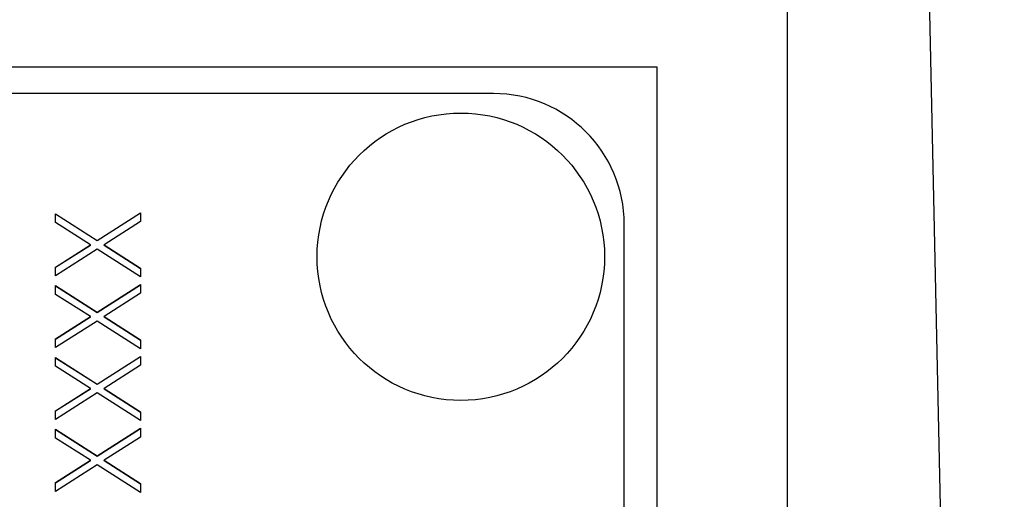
# Model space of a CAD drawing. Header units: millimetres. Extents: x 249 to 1195, y -3 to 820.
# Tile 24 of 28: x 836 to 851, y 411 to 418. Entities that reach past the tile are written whole.
import ezdxf

# ---------------------------------------------------------------- set-up
doc = ezdxf.new("R2010")
doc.units = ezdxf.units.MM

msp = doc.modelspace()

# ---------------------------------------------------------------- linework, layer by layer
at = {"color": 7, "linetype": 'Continuous', "lineweight": 25}
for p, q in [((850.589, 365.292), (849.123, 433.524)), ((847.273, 374.716), (847.273, 419.689)), ((824.273, 417.527), (845.273, 417.527)), ((845.273, 417.527), (845.273, 376.527)), ((842.773, 417.117), (830.773, 417.117)), ((836.073, 415.276), (836.71, 414.869)), ((836.073, 415.142), (836.073, 415.276)), ((836.073, 415.273), (836.71, 414.866)), ((836.71, 414.869), (837.373, 415.293)), ((836.71, 414.866), (837.373, 415.289)), ((837.373, 415.293), (837.373, 415.158)), ((836.605, 414.802), (836.073, 415.142)), ((837.373, 415.158), (836.816, 414.802)), ((844.773, 379.14), (844.773, 415.118)), ((836.073, 414.461), (836.605, 414.802)), ((836.073, 414.458), (836.605, 414.798)), ((836.605, 414.798), (836.605, 414.802)), ((836.71, 414.866), (836.71, 414.869)), ((836.816, 414.802), (837.373, 414.445)), ((836.816, 414.798), (836.816, 414.802)), ((836.816, 414.798), (837.373, 414.441)), ((836.71, 414.734), (836.073, 414.327)), ((837.373, 414.31), (836.71, 414.734)), ((836.073, 414.327), (836.073, 414.461)), ((837.373, 414.445), (837.373, 414.31)), ((836.71, 413.77), (837.373, 414.194)), ((836.71, 413.766), (837.373, 414.19)), ((837.373, 414.194), (837.373, 414.059)), ((836.073, 414.177), (836.71, 413.77)), ((836.073, 414.042), (836.073, 414.177)), ((836.073, 414.174), (836.71, 413.766)), ((836.605, 413.702), (836.073, 414.042)), ((837.373, 414.059), (836.816, 413.702)), ((836.71, 413.766), (836.71, 413.77)), ((836.073, 413.362), (836.605, 413.702)), ((836.073, 413.359), (836.605, 413.699)), ((836.71, 413.635), (836.073, 413.228)), ((836.605, 413.699), (836.605, 413.702)), ((837.373, 413.211), (836.71, 413.635)), ((836.816, 413.702), (837.373, 413.345)), ((836.816, 413.699), (836.816, 413.702)), ((836.816, 413.699), (837.373, 413.342)), ((836.073, 413.228), (836.073, 413.362)), ((837.373, 413.345), (837.373, 413.211)), ((836.073, 413.078), (836.71, 412.67)), ((836.073, 412.943), (836.073, 413.078)), ((836.073, 413.074), (836.71, 412.667)), ((836.71, 412.67), (837.373, 413.094)), ((836.71, 412.667), (837.373, 413.091)), ((837.373, 413.094), (837.373, 412.96)), ((836.605, 412.603), (836.073, 412.943)), ((837.373, 412.96), (836.816, 412.603)), ((836.073, 412.263), (836.605, 412.603)), ((836.073, 412.259), (836.605, 412.599)), ((836.71, 412.536), (836.073, 412.128)), ((836.605, 412.599), (836.605, 412.603)), ((836.71, 412.667), (836.71, 412.67)), ((837.373, 412.112), (836.71, 412.536)), ((836.816, 412.603), (837.373, 412.246)), ((836.816, 412.599), (836.816, 412.603)), ((836.816, 412.599), (837.373, 412.243)), ((836.073, 412.128), (836.073, 412.263)), ((837.373, 412.246), (837.373, 412.112)), ((836.073, 411.978), (836.71, 411.571)), ((836.073, 411.844), (836.073, 411.978)), ((836.073, 411.975), (836.71, 411.568)), ((836.71, 411.571), (837.373, 411.995)), ((836.71, 411.568), (837.373, 411.992)), ((837.373, 411.995), (837.373, 411.86)), ((836.605, 411.504), (836.073, 411.844)), ((837.373, 411.86), (836.816, 411.504)), ((836.073, 411.163), (836.605, 411.504)), ((836.073, 411.16), (836.605, 411.5)), ((836.605, 411.5), (836.605, 411.504)), ((836.71, 411.568), (836.71, 411.571)), ((836.816, 411.504), (837.373, 411.147)), ((836.816, 411.5), (836.816, 411.504)), ((836.816, 411.5), (837.373, 411.143)), ((836.71, 411.437), (836.073, 411.029)), ((837.373, 411.012), (836.71, 411.437)), ((836.073, 411.029), (836.073, 411.163)), ((837.373, 411.147), (837.373, 411.012))]:
    msp.add_line(p, q, dxfattribs=at)
msp.add_circle((842.273, 414.619), 2.199, dxfattribs=at)
msp.add_arc((842.774, 415.117), 1.999, 0.0175, 90.0175, dxfattribs=at)

doc.saveas('drawing.dxf')
